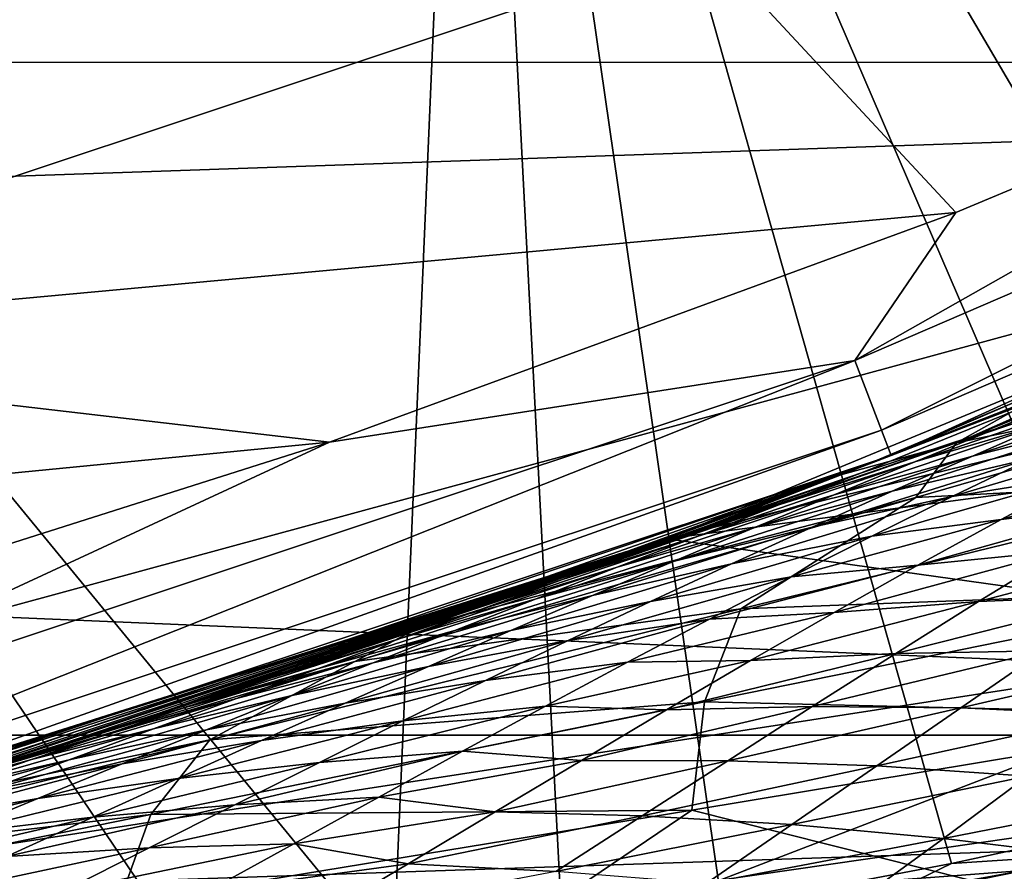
# Model space of a CAD drawing. Header units: metres. Extents: x -24 to 127, y -24 to 24.
# Tile 43 of 151: x 6.74 to 8.19, y -21.63 to -20.38. Entities that reach past the tile are written whole.
import ezdxf

# ---------------------------------------------------------------- set-up
doc = ezdxf.new("R2010")
doc.units = ezdxf.units.M
doc.layers.add('solid_12_381_051_XXX', color=7, linetype='CONTINUOUS')

msp = doc.modelspace()

# ---------------------------------------------------------------- linework, layer by layer
at = {"layer": 'solid_12_381_051_XXX'}
for points in [[(9.103477, -21.373009, 115.500305), (9.135562, -18.350891, 115.500305), (7.402788, -19.116707, 115.500305)], [(7.288805, -21.767714, 115.500305), (7.402788, -19.116707, 115.500305), (5.606357, -19.717772, 115.500305)], [(7.288805, -21.767714, 115.500305), (7.538472, -21.727501, 115.500305), (7.402788, -19.116707, 115.500305)], [(8.781968, -21.466639, 115.500305), (9.103477, -21.373009, 115.500305), (7.402788, -19.116707, 115.500305)], [(8.45036, -21.549452, 115.500305), (8.781968, -21.466639, 115.500305), (7.402788, -19.116707, 115.500305)], [(8.111662, -21.622686, 115.500305), (8.45036, -21.549452, 115.500305), (7.402788, -19.116707, 115.500305)], [(7.773795, -21.686855, 115.500305), (8.111662, -21.622686, 115.500305), (7.402788, -19.116707, 115.500305)], [(7.538472, -21.727501, 115.500305), (7.773795, -21.686855, 115.500305), (7.402788, -19.116707, 115.500305)], [(-14.275176, -19.292933, -4), (14.26134, -19.303198, -4), (-12.579165, -20.438396, -4)], [(-12.579165, -20.438396, -4), (14.26134, -19.303198, -4), (12.574455, -20.44149, -4)], [(5.522888, -20.650442, 145.257324), (9.394648, -20.516787, 145.265808), (9.803951, -19.455563, 145.37001)], [(5.98766, -19.588881, 145.356583), (5.522888, -20.650442, 145.257324), (9.803951, -19.455563, 145.37001)], [(7.020652, -21.808189, 115.500305), (7.288805, -21.767714, 115.500305), (5.606357, -19.717772, 115.500305)], [(6.725582, -21.85014, 115.500305), (7.020652, -21.808189, 115.500305), (5.606357, -19.717772, 115.500305)], [(59.841751, -19.867161, 145.14682), (1.109345, -22.166018, 145.039566), (59.851875, -20.189493, 145.038406)], [(55.963516, -19.998268, 145.153839), (1.109345, -22.166018, 145.039566), (59.841751, -19.867161, 145.14682)], [(5.979277, -20.859516, 118.050301), (6.6438, -19.921343, 119.262741), (7.751997, -20.268105, 118.050301)], [(55.963516, -19.998268, 145.153839), (52.034367, -20.130415, 145.153961), (1.109345, -22.166018, 145.039566)], [(7.969439, -20.88072, 118.090416), (9.73667, -20.117496, 118.090416), (8.008641, -20.983437, 118.200302)], [(9.022534, -20.283527, 118.050301), (9.73667, -20.117496, 118.090416), (7.969439, -20.88072, 118.090416)], [(9.73667, -20.117496, 118.090416), (9.784565, -20.216459, 118.200302), (8.008641, -20.983437, 118.200302)], [(52.034367, -20.130415, 145.153961), (48.109379, -20.262423, 145.154083), (1.109345, -22.166018, 145.039566)], [(59.851875, -20.189493, 145.038406), (1.109345, -22.166018, 145.039566), (59.859264, -20.418592, 144.783661)], [(8.008641, -20.983437, 118.200302), (9.784565, -20.216459, 118.200302), (8.02297, -21.020988, 118.350304)], [(9.784565, -20.216459, 118.200302), (9.802072, -20.25264, 118.350304), (8.02297, -21.020988, 118.350304)], [(8.224089, -20.943123, 138.832825), (8.02297, -21.020988, 118.350304), (9.802072, -20.25264, 118.350304)], [(48.109379, -20.262423, 145.154083), (44.188541, -20.394289, 145.154205), (1.109345, -22.166018, 145.039566)], [(5.979277, -20.859516, 118.050301), (7.751997, -20.268105, 118.050301), (8.117997, -20.66243, 118.050301)], [(7.751997, -20.268105, 118.050301), (9.022534, -20.283527, 118.050301), (8.117997, -20.66243, 118.050301)], [(8.117997, -20.66243, 118.050301), (9.022534, -20.283527, 118.050301), (7.969439, -20.88072, 118.090416)], [(44.188541, -20.394289, 145.154205), (40.271862, -20.526018, 145.154312), (1.109345, -22.166018, 145.039566)], [(9.504543, -20.393824), (7.692328, -21.143669), (10.531027, -20.447254)], [(7.974201, -21.039537, 100.792358), (7.692328, -21.143669), (9.504543, -20.393824)], [(8.566689, -20.805332, 100.224487), (7.974201, -21.039537, 100.792358), (9.504543, -20.393824)], [(59.859264, -20.418592, 144.783661), (1.109345, -22.166018, 145.039566), (1.117308, -22.394527, 144.784851)], [(59.859264, -20.418592, 144.783661), (1.117308, -22.394527, 144.784851), (1.120382, -22.47504, 144.451126)], [(59.859264, -20.418592, 144.783661), (1.120382, -22.47504, 144.451126), (59.861588, -20.49943, 144.450089)], [(6.613466, -22.227875, 142.425186), (59.859268, -20.418762, 142.388962), (59.861588, -20.49943, 142.722702)], [(6.613466, -22.227875, 142.425186), (7.283093, -22.185158, 142.384247), (59.859268, -20.418762, 142.388962)], [(7.283093, -22.185158, 142.384247), (7.952052, -22.138771, 142.343018), (59.859268, -20.418762, 142.388962)], [(7.952052, -22.138771, 142.343018), (8.619524, -22.088577, 142.301987), (59.859268, -20.418762, 142.388962)], [(-12.579165, -20.438396, -4), (12.574455, -20.44149, -4), (10.799569, -21.432852, -4)], [(-12.579165, -20.438396, -4), (10.799569, -21.432852, -4), (-10.794077, -21.435608, -4)], [(7.692328, -21.143669), (9.631575, -20.886044), (10.531027, -20.447254)], [(1.120382, -22.47504, 144.451126), (1.8965, -22.448938, 142.68895), (59.861588, -20.49943, 142.722702)], [(59.861588, -20.49943, 144.450089), (1.120382, -22.47504, 144.451126), (59.861588, -20.49943, 142.722702)], [(1.8965, -22.448938, 142.68895), (2.574058, -22.423161, 142.649353), (59.861588, -20.49943, 142.722702)], [(2.574058, -22.423161, 142.649353), (3.250641, -22.396427, 142.615494), (59.861588, -20.49943, 142.722702)], [(3.250641, -22.396427, 142.615494), (3.925891, -22.367735, 142.580002), (59.861588, -20.49943, 142.722702)], [(3.925891, -22.367735, 142.580002), (4.599798, -22.336807, 142.543045), (59.861588, -20.49943, 142.722702)], [(4.599798, -22.336807, 142.543045), (5.272353, -22.303373, 142.504776), (59.861588, -20.49943, 142.722702)], [(5.272353, -22.303373, 142.504776), (5.943547, -22.267155, 142.465408), (59.861588, -20.49943, 142.722702)], [(5.943547, -22.267155, 142.465408), (6.613466, -22.227875, 142.425186), (59.861588, -20.49943, 142.722702)], [(9.394648, -20.516787, 145.265808), (5.001327, -21.712252, 145.155365), (8.912516, -21.580709, 145.155258)], [(5.522888, -20.650442, 145.257324), (5.001327, -21.712252, 145.155365), (9.394648, -20.516787, 145.265808)], [(40.271862, -20.526018, 145.154312), (36.359341, -20.657604, 145.154434), (1.109345, -22.166018, 145.039566)], [(36.359341, -20.657604, 145.154434), (32.450977, -20.789053, 145.154556), (1.109345, -22.166018, 145.039566)], [(5.979277, -20.859516, 118.050301), (8.117997, -20.66243, 118.050301), (7.194973, -21.001181, 118.050301)], [(7.194973, -21.001181, 118.050301), (8.117997, -20.66243, 118.050301), (7.969439, -20.88072, 118.090416)], [(8.871694, -20.695816, 101.714348), (8.140298, -20.993151, 102.357964), (8.471082, -20.846865, 101.197418)], [(8.177097, -20.981358, 102.404381), (8.140298, -20.993151, 102.357964), (8.871694, -20.695816, 101.714348)], [(8.381526, -20.918608, 102.659973), (8.177097, -20.981358, 102.404381), (8.871694, -20.695816, 101.714348)], [(8.119236, -21.002283, 139.291641), (8.224089, -20.943123, 138.832825), (8.906872, -20.736238, 139.462631)], [(8.119236, -21.002283, 139.291641), (8.906872, -20.736238, 139.462631), (8.884028, -20.844227, 139.910812)], [(32.450977, -20.789053, 145.154556), (30.352413, -20.859632, 145.154617), (1.109345, -22.166018, 145.039566)], [(8.471082, -20.846865, 101.197418), (7.974201, -21.039537, 100.792358), (8.566689, -20.805332, 100.224487)], [(8.471082, -20.846865, 101.197418), (7.752154, -21.12454, 101.861237), (7.974201, -21.039537, 100.792358)], [(7.781624, -21.114241, 101.899315), (7.752154, -21.12454, 101.861237), (8.471082, -20.846865, 101.197418)], [(7.979144, -21.046354, 102.153168), (7.781624, -21.114241, 101.899315), (8.471082, -20.846865, 101.197418)], [(8.140298, -20.993151, 102.357964), (7.979144, -21.046354, 102.153168), (8.471082, -20.846865, 101.197418)], [(8.059285, -21.082674, 139.759399), (8.884028, -20.844227, 139.910812), (8.582229, -21.055725, 140.306335)], [(8.119236, -21.002283, 139.291641), (8.884028, -20.844227, 139.910812), (8.059285, -21.082674, 139.759399)], [(30.352413, -20.859632, 145.154617), (28.53182, -20.920864, 145.154663), (1.109345, -22.166018, 145.039566)], [(4.161546, -21.297215, 118.050301), (5.979277, -20.859516, 118.050301), (7.194973, -21.001181, 118.050301)], [(6.143087, -21.489042, 118.090416), (7.969439, -20.88072, 118.090416), (6.173306, -21.594751, 118.200302)], [(7.194973, -21.001181, 118.050301), (7.969439, -20.88072, 118.090416), (6.143087, -21.489042, 118.090416)], [(7.969439, -20.88072, 118.090416), (8.008641, -20.983437, 118.200302), (6.173306, -21.594751, 118.200302)], [(7.692328, -21.143669), (8.709864, -21.286419), (9.631575, -20.886044)], [(28.53182, -20.920864, 145.154663), (24.599512, -21.053118, 145.154785), (1.109345, -22.166018, 145.039566)], [(8.057713, -21.030073, 102.581764), (8.177097, -20.981358, 102.404381), (8.381526, -20.918608, 102.659973)], [(8.057713, -21.030073, 102.581764), (8.381526, -20.918608, 102.659973), (8.26062, -20.970232, 102.832954)], [(8.142472, -21.021519, 103.010338), (8.465042, -20.91522, 103.082603), (8.34753, -20.96944, 103.260033)], [(8.142472, -21.021519, 103.010338), (8.26062, -20.970232, 102.832954), (8.465042, -20.91522, 103.082603)], [(8.224089, -20.943123, 138.832825), (7.948735, -21.049171, 138.919327), (8.02297, -21.020988, 118.350304)], [(8.119236, -21.002283, 139.291641), (7.948735, -21.049171, 138.919327), (8.224089, -20.943123, 138.832825)], [(7.939001, -21.078646, 102.759087), (8.26062, -20.970232, 102.832954), (8.142472, -21.021519, 103.010338)], [(7.939001, -21.078646, 102.759087), (8.057713, -21.030073, 102.581764), (8.26062, -20.970232, 102.832954)], [(8.024381, -21.0735, 103.187164), (8.34753, -20.96944, 103.260033), (8.2301, -21.02471, 103.436798)], [(8.024381, -21.0735, 103.187164), (8.142472, -21.021519, 103.010338), (8.34753, -20.96944, 103.260033)], [(6.173306, -21.594751, 118.200302), (8.008641, -20.983437, 118.200302), (6.18435, -21.633396, 118.350304)], [(8.008641, -20.983437, 118.200302), (8.02297, -21.020988, 118.350304), (6.18435, -21.633396, 118.350304)], [(7.857357, -21.093441, 102.327293), (8.140298, -20.993151, 102.357964), (8.177097, -20.981358, 102.404381)], [(7.857357, -21.093441, 102.327293), (8.177097, -20.981358, 102.404381), (8.057713, -21.030073, 102.581764)], [(7.857357, -21.093441, 102.327293), (7.979144, -21.046354, 102.153168), (8.140298, -20.993151, 102.357964)], [(8.112569, -21.08131, 103.613251), (8.426693, -20.987635, 103.701393), (8.306147, -21.050278, 103.883286)], [(8.112569, -21.08131, 103.613251), (8.2301, -21.02471, 103.436798), (8.426693, -20.987635, 103.701393)], [(4.161546, -21.297215, 118.050301), (7.194973, -21.001181, 118.050301), (6.254691, -21.299925, 118.050301)], [(6.254691, -21.299925, 118.050301), (7.194973, -21.001181, 118.050301), (6.143087, -21.489042, 118.090416)], [(8.119236, -21.002283, 139.291641), (7.330372, -21.272415, 139.126572), (7.43494, -21.236094, 139.09024)], [(8.119236, -21.002283, 139.291641), (8.059285, -21.082674, 139.759399), (7.330372, -21.272415, 139.126572)], [(8.119236, -21.002283, 139.291641), (7.43494, -21.236094, 139.09024), (7.948735, -21.049171, 138.919327)], [(6.404905, -21.569126, 139.469681), (6.18435, -21.633396, 118.350304), (8.02297, -21.020988, 118.350304)], [(6.918865, -21.409794, 139.274261), (6.404905, -21.569126, 139.469681), (8.02297, -21.020988, 118.350304)], [(7.330372, -21.272415, 139.126572), (6.918865, -21.409794, 139.274261), (8.02297, -21.020988, 118.350304)], [(7.43494, -21.236094, 139.09024), (7.330372, -21.272415, 139.126572), (8.02297, -21.020988, 118.350304)], [(7.948735, -21.049171, 138.919327), (7.43494, -21.236094, 139.09024), (8.02297, -21.020988, 118.350304)], [(7.820334, -21.127581, 102.935944), (8.142472, -21.021519, 103.010338), (8.024381, -21.0735, 103.187164)], [(7.820334, -21.127581, 102.935944), (7.939001, -21.078646, 102.759087), (8.142472, -21.021519, 103.010338)], [(7.906216, -21.126419, 103.363701), (8.2301, -21.02471, 103.436798), (8.112569, -21.08131, 103.613251)], [(7.906216, -21.126419, 103.363701), (8.024381, -21.0735, 103.187164), (8.2301, -21.02471, 103.436798)], [(8.18486, -21.115152, 104.06572), (8.516879, -21.018967, 104.128975), (8.396083, -21.08872, 104.3116)], [(8.18486, -21.115152, 104.06572), (8.306147, -21.050278, 103.883286), (8.516879, -21.018967, 104.128975)], [(7.974201, -21.039537, 100.792358), (7.366619, -21.25989, 101.36068), (7.692328, -21.143669)], [(7.583089, -21.183994, 101.64212), (7.366619, -21.25989, 101.36068), (7.974201, -21.039537, 100.792358)], [(7.752154, -21.12454, 101.861237), (7.583089, -21.183994, 101.64212), (7.974201, -21.039537, 100.792358)], [(7.738096, -21.139517, 102.504601), (8.057713, -21.030073, 102.581764), (7.939001, -21.078646, 102.759087)], [(7.738096, -21.139517, 102.504601), (7.857357, -21.093441, 102.327293), (8.057713, -21.030073, 102.581764)], [(24.599512, -21.053118, 145.154785), (20.671427, -21.185228, 145.154907), (1.109345, -22.166018, 145.039566)], [(7.658232, -21.159712, 102.071503), (7.781624, -21.114241, 101.899315), (7.979144, -21.046354, 102.153168)], [(7.658232, -21.159712, 102.071503), (7.979144, -21.046354, 102.153168), (7.857357, -21.093441, 102.327293)], [(7.801109, -21.247, 140.192612), (8.582229, -21.055725, 140.306335), (8.562721, -21.218397, 140.740997)], [(8.059285, -21.082674, 139.759399), (8.582229, -21.055725, 140.306335), (7.801109, -21.247, 140.192612)], [(7.994502, -21.139536, 103.790054), (8.306147, -21.050278, 103.883286), (8.18486, -21.115152, 104.06572)], [(7.994502, -21.139536, 103.790054), (8.112569, -21.08131, 103.613251), (8.306147, -21.050278, 103.883286)], [(7.23237, -21.324564, 139.612762), (7.330372, -21.272415, 139.126572), (8.059285, -21.082674, 139.759399)], [(7.23237, -21.324564, 139.612762), (8.059285, -21.082674, 139.759399), (7.801109, -21.247, 140.192612)], [(7.618903, -21.185659, 102.681519), (7.939001, -21.078646, 102.759087), (7.820334, -21.127581, 102.935944)], [(7.618903, -21.185659, 102.681519), (7.738096, -21.139517, 102.504601), (7.939001, -21.078646, 102.759087)], [(7.701581, -21.177103, 103.112602), (8.024381, -21.0735, 103.187164), (7.906216, -21.126419, 103.363701)], [(7.701581, -21.177103, 103.112602), (7.820334, -21.127581, 102.935944), (8.024381, -21.0735, 103.187164)], [(7.787582, -21.180555, 103.540565), (8.112569, -21.08131, 103.613251), (7.994502, -21.139536, 103.790054)], [(7.787582, -21.180555, 103.540565), (7.906216, -21.126419, 103.363701), (8.112569, -21.08131, 103.613251)], [(7.538423, -21.203548, 102.248802), (7.857357, -21.093441, 102.327293), (7.738096, -21.139517, 102.504601)], [(7.538423, -21.203548, 102.248802), (7.658232, -21.159712, 102.071503), (7.857357, -21.093441, 102.327293)], [(8.062257, -21.182594, 104.24955), (8.396083, -21.08872, 104.3116), (8.274062, -21.161371, 104.495369)], [(8.062257, -21.182594, 104.24955), (8.18486, -21.115152, 104.06572), (8.396083, -21.08872, 104.3116)], [(7.462803, -21.226627, 101.810844), (7.752154, -21.12454, 101.861237), (7.781624, -21.114241, 101.899315)], [(7.462803, -21.226627, 101.810844), (7.781624, -21.114241, 101.899315), (7.658232, -21.159712, 102.071503)], [(7.875296, -21.199739, 103.968117), (8.18486, -21.115152, 104.06572), (8.062257, -21.182594, 104.24955)], [(7.875296, -21.199739, 103.968117), (7.994502, -21.139536, 103.790054), (8.18486, -21.115152, 104.06572)], [(7.462803, -21.226627, 101.810844), (7.583089, -21.183994, 101.64212), (7.752154, -21.12454, 101.861237)], [(7.499592, -21.232086, 102.858376), (7.820334, -21.127581, 102.935944), (7.701581, -21.177103, 103.112602)], [(7.499592, -21.232086, 102.858376), (7.618903, -21.185659, 102.681519), (7.820334, -21.127581, 102.935944)], [(7.58241, -21.227459, 103.289581), (7.906216, -21.126419, 103.363701), (7.787582, -21.180555, 103.540565)], [(7.58241, -21.227459, 103.289581), (7.701581, -21.177103, 103.112602), (7.906216, -21.126419, 103.363701)], [(7.692328, -21.143669), (5.827826, -21.732061), (8.709864, -21.286419)], [(5.904876, -21.711344, 102.617699), (5.827826, -21.732061), (7.692328, -21.143669)], [(6.063546, -21.667566, 102.485863), (5.904876, -21.711344, 102.617699), (7.692328, -21.143669)], [(6.238201, -21.617929, 102.339073), (6.063546, -21.667566, 102.485863), (7.692328, -21.143669)], [(6.409472, -21.56777, 102.194031), (6.238201, -21.617929, 102.339073), (7.692328, -21.143669)], [(6.520117, -21.534578, 102.099731), (6.409472, -21.56777, 102.194031), (7.692328, -21.143669)], [(6.577366, -21.517162, 102.050751), (6.520117, -21.534578, 102.099731), (7.692328, -21.143669)], [(6.741898, -21.466179, 101.909225), (6.577366, -21.517162, 102.050751), (7.692328, -21.143669)], [(6.903076, -21.41489, 101.769455), (6.741898, -21.466179, 101.909225), (7.692328, -21.143669)], [(7.060914, -21.363369, 101.631439), (6.903076, -21.41489, 101.769455), (7.692328, -21.143669)], [(7.215424, -21.31168, 101.495186), (7.060914, -21.363369, 101.631439), (7.692328, -21.143669)], [(7.366619, -21.25989, 101.36068), (7.215424, -21.31168, 101.495186), (7.692328, -21.143669)], [(7.418761, -21.247181, 102.425758), (7.738096, -21.139517, 102.504601), (7.618903, -21.185659, 102.681519)], [(7.418761, -21.247181, 102.425758), (7.538423, -21.203548, 102.248802), (7.738096, -21.139517, 102.504601)], [(7.667904, -21.236235, 103.71862), (7.994502, -21.139536, 103.790054), (7.875296, -21.199739, 103.968117)], [(7.667904, -21.236235, 103.71862), (7.787582, -21.180555, 103.540565), (7.994502, -21.139536, 103.790054)], [(8.151721, -21.236206, 104.678886), (8.489881, -21.147135, 104.736656), (8.368665, -21.227188, 104.919159)], [(8.151721, -21.236206, 104.678886), (8.274062, -21.161371, 104.495369), (8.489881, -21.147135, 104.736656)], [(7.345407, -21.267548, 101.983749), (7.658232, -21.159712, 102.071503), (7.538423, -21.203548, 102.248802)], [(7.345407, -21.267548, 101.983749), (7.462803, -21.226627, 101.810844), (7.658232, -21.159712, 102.071503)], [(7.938856, -21.252228, 104.433983), (8.274062, -21.161371, 104.495369), (8.151721, -21.236206, 104.678886)], [(7.938856, -21.252228, 104.433983), (8.062257, -21.182594, 104.24955), (8.274062, -21.161371, 104.495369)], [(20.671427, -21.185228, 145.154907), (16.747566, -21.317198, 145.155014), (1.109345, -22.166018, 145.039566)], [(7.264592, -21.294884, 101.554947), (7.366619, -21.25989, 101.36068), (7.583089, -21.183994, 101.64212)], [(7.264592, -21.294884, 101.554947), (7.583089, -21.183994, 101.64212), (7.462803, -21.226627, 101.810844)], [(7.298958, -21.29084, 102.602806), (7.618903, -21.185659, 102.681519), (7.499592, -21.232086, 102.858376)], [(7.298958, -21.29084, 102.602806), (7.418761, -21.247181, 102.425758), (7.618903, -21.185659, 102.681519)], [(7.37989, -21.279009, 103.035583), (7.701581, -21.177103, 103.112602), (7.58241, -21.227459, 103.289581)], [(7.37989, -21.279009, 103.035583), (7.499592, -21.232086, 102.858376), (7.701581, -21.177103, 103.112602)], [(7.462288, -21.278942, 103.467682), (7.787582, -21.180555, 103.540565), (7.667904, -21.236235, 103.71862)], [(7.462288, -21.278942, 103.467682), (7.58241, -21.227459, 103.289581), (7.787582, -21.180555, 103.540565)], [(7.754804, -21.261992, 104.147644), (8.062257, -21.182594, 104.24955), (7.938856, -21.252228, 104.433983)], [(7.754804, -21.261992, 104.147644), (7.875296, -21.199739, 103.968117), (8.062257, -21.182594, 104.24955)], [(7.546741, -21.293695, 103.898521), (7.875296, -21.199739, 103.968117), (7.754804, -21.261992, 104.147644)], [(7.546741, -21.293695, 103.898521), (7.667904, -21.236235, 103.71862), (7.875296, -21.199739, 103.968117)], [(7.228296, -21.308012, 102.156311), (7.538423, -21.203548, 102.248802), (7.418761, -21.247181, 102.425758)], [(7.228296, -21.308012, 102.156311), (7.345407, -21.267548, 101.983749), (7.538423, -21.203548, 102.248802)], [(7.146539, -21.334488, 101.727982), (7.462803, -21.226627, 101.810844), (7.345407, -21.267548, 101.983749)], [(7.146539, -21.334488, 101.727982), (7.264592, -21.294884, 101.554947), (7.462803, -21.226627, 101.810844)], [(7.178767, -21.3347, 102.780289), (7.499592, -21.232086, 102.858376), (7.37989, -21.279009, 103.035583)], [(7.178767, -21.3347, 102.780289), (7.298958, -21.29084, 102.602806), (7.499592, -21.232086, 102.858376)], [(7.259313, -21.326675, 103.213867), (7.58241, -21.227459, 103.289581), (7.462288, -21.278942, 103.467682)], [(7.259313, -21.326675, 103.213867), (7.37989, -21.279009, 103.035583), (7.58241, -21.227459, 103.289581)], [(7.747575, -21.384186, 140.653595), (8.562721, -21.218397, 140.740997), (8.573923, -21.403667, 141.16217)], [(7.801109, -21.247, 140.192612), (8.562721, -21.218397, 140.740997), (7.747575, -21.384186, 140.653595)], [(8.029541, -21.312618, 104.86142), (8.368665, -21.227188, 104.919159), (8.247462, -21.309019, 105.100754)], [(8.029541, -21.312618, 104.86142), (8.151721, -21.236206, 104.678886), (8.368665, -21.227188, 104.919159)], [(7.340617, -21.331856, 103.647789), (7.667904, -21.236235, 103.71862), (7.546741, -21.293695, 103.898521)], [(7.340617, -21.331856, 103.647789), (7.462288, -21.278942, 103.467682), (7.667904, -21.236235, 103.71862)], [(7.815616, -21.323294, 104.617561), (8.151721, -21.236206, 104.678886), (8.029541, -21.312618, 104.86142)], [(7.815616, -21.323294, 104.617561), (7.938856, -21.252228, 104.433983), (8.151721, -21.236206, 104.678886)], [(7.018706, -21.439894, 140.081879), (7.801109, -21.247, 140.192612), (7.747575, -21.384186, 140.653595)], [(7.23237, -21.324564, 139.612762), (7.801109, -21.247, 140.192612), (7.018706, -21.439894, 140.081879)], [(7.111088, -21.348257, 102.329033), (7.418761, -21.247181, 102.425758), (7.298958, -21.29084, 102.602806)], [(7.111088, -21.348257, 102.329033), (7.228296, -21.308012, 102.156311), (7.418761, -21.247181, 102.425758)], [(7.264592, -21.294884, 101.554947), (7.215424, -21.31168, 101.495186), (7.366619, -21.25989, 101.36068)], [(7.634074, -21.325651, 104.327065), (7.938856, -21.252228, 104.433983), (7.815616, -21.323294, 104.617561)], [(7.634074, -21.325651, 104.327065), (7.754804, -21.261992, 104.147644), (7.938856, -21.252228, 104.433983)], [(7.23237, -21.324564, 139.612762), (6.918865, -21.409794, 139.274261), (7.330372, -21.272415, 139.126572)], [(7.028886, -21.373356, 101.900688), (7.345407, -21.267548, 101.983749), (7.228296, -21.308012, 102.156311)], [(7.028886, -21.373356, 101.900688), (7.146539, -21.334488, 101.727982), (7.345407, -21.267548, 101.983749)], [(7.424887, -21.35253, 104.079079), (7.754804, -21.261992, 104.147644), (7.634074, -21.325651, 104.327065)], [(7.424887, -21.35253, 104.079079), (7.546741, -21.293695, 103.898521), (7.754804, -21.261992, 104.147644)], [(5.827826, -21.732061), (7.7701, -21.647043), (8.709864, -21.286419)], [(7.057753, -21.378969, 102.958832), (7.37989, -21.279009, 103.035583), (7.259313, -21.326675, 103.213867)], [(7.057753, -21.378969, 102.958832), (7.178767, -21.3347, 102.780289), (7.37989, -21.279009, 103.035583)], [(7.137223, -21.375383, 103.394157), (7.462288, -21.278942, 103.467682), (7.340617, -21.331856, 103.647789)], [(7.137223, -21.375383, 103.394157), (7.259313, -21.326675, 103.213867), (7.462288, -21.278942, 103.467682)], [(9.392717, -21.413239, -0.07612), (8.709864, -21.286419), (7.7701, -21.647043)], [(6.993532, -21.388432, 102.502251), (7.298958, -21.29084, 102.602806), (7.178767, -21.3347, 102.780289)], [(6.993532, -21.388432, 102.502251), (7.111088, -21.348257, 102.329033), (7.298958, -21.29084, 102.602806)], [(7.264592, -21.294884, 101.554947), (7.060914, -21.363369, 101.631439), (7.215424, -21.31168, 101.495186)], [(7.146539, -21.334488, 101.727982), (7.060914, -21.363369, 101.631439), (7.264592, -21.294884, 101.554947)], [(7.217787, -21.386038, 103.829323), (7.546741, -21.293695, 103.898521), (7.424887, -21.35253, 104.079079)], [(7.217787, -21.386038, 103.829323), (7.340617, -21.331856, 103.647789), (7.546741, -21.293695, 103.898521)], [(16.747566, -21.317198, 145.155014), (12.827929, -21.449024, 145.155136), (1.109345, -22.166018, 145.039566)], [(6.911203, -21.411751, 102.073616), (7.228296, -21.308012, 102.156311), (7.111088, -21.348257, 102.329033)], [(6.911203, -21.411751, 102.073616), (7.028886, -21.373356, 101.900688), (7.228296, -21.308012, 102.156311)], [(7.691701, -21.395981, 104.801521), (8.029541, -21.312618, 104.86142), (7.906478, -21.390879, 105.044518)], [(7.691701, -21.395981, 104.801521), (7.815616, -21.323294, 104.617561), (8.029541, -21.312618, 104.86142)], [(7.906478, -21.390879, 105.044518), (8.247462, -21.309019, 105.100754), (8.12524, -21.392841, 105.282959)], [(7.906478, -21.390879, 105.044518), (8.029541, -21.312618, 104.86142), (8.247462, -21.309019, 105.100754)], [(8.12524, -21.392841, 105.282959), (8.247462, -21.309019, 105.100754), (8.467989, -21.313705, 105.337593)], [(8.12524, -21.392841, 105.282959), (8.467989, -21.313705, 105.337593), (8.34665, -21.402977, 105.518784)], [(7.23237, -21.324564, 139.612762), (6.404905, -21.569126, 139.469681), (6.918865, -21.409794, 139.274261)], [(7.23237, -21.324564, 139.612762), (7.018706, -21.439894, 140.081879), (6.404905, -21.569126, 139.469681)], [(6.935313, -21.423899, 103.139313), (7.259313, -21.326675, 103.213867), (7.137223, -21.375383, 103.394157)], [(6.935313, -21.423899, 103.139313), (7.057753, -21.378969, 102.958832), (7.259313, -21.326675, 103.213867)], [(7.013584, -21.425169, 103.576508), (7.340617, -21.331856, 103.647789), (7.217787, -21.386038, 103.829323)], [(7.013584, -21.425169, 103.576508), (7.137223, -21.375383, 103.394157), (7.340617, -21.331856, 103.647789)], [(7.302994, -21.412313, 104.259331), (7.634074, -21.325651, 104.327065), (7.513195, -21.39049, 104.506233)], [(7.302994, -21.412313, 104.259331), (7.424887, -21.35253, 104.079079), (7.634074, -21.325651, 104.327065)], [(7.513195, -21.39049, 104.506233), (7.815616, -21.323294, 104.617561), (7.691701, -21.395981, 104.801521)], [(7.513195, -21.39049, 104.506233), (7.634074, -21.325651, 104.327065), (7.815616, -21.323294, 104.617561)], [(6.793181, -21.449839, 102.247139), (7.111088, -21.348257, 102.329033), (6.993532, -21.388432, 102.502251)], [(6.793181, -21.449839, 102.247139), (6.911203, -21.411751, 102.073616), (7.111088, -21.348257, 102.329033)], [(6.875286, -21.428696, 102.676414), (7.178767, -21.3347, 102.780289), (7.057753, -21.378969, 102.958832)], [(6.875286, -21.428696, 102.676414), (6.993532, -21.388432, 102.502251), (7.178767, -21.3347, 102.780289)], [(7.146539, -21.334488, 101.727982), (6.903076, -21.41489, 101.769455), (7.060914, -21.363369, 101.631439)], [(7.028886, -21.373356, 101.900688), (6.903076, -21.41489, 101.769455), (7.146539, -21.334488, 101.727982)], [(7.094854, -21.440983, 104.010727), (7.424887, -21.35253, 104.079079), (7.302994, -21.412313, 104.259331)], [(7.094854, -21.440983, 104.010727), (7.217787, -21.386038, 103.829323), (7.424887, -21.35253, 104.079079)], [(7.028886, -21.373356, 101.900688), (6.741898, -21.466179, 101.909225), (6.903076, -21.41489, 101.769455)], [(6.911203, -21.411751, 102.073616), (6.741898, -21.466179, 101.909225), (7.028886, -21.373356, 101.900688)], [(6.811076, -21.469639, 103.32225), (7.137223, -21.375383, 103.394157), (7.013584, -21.425169, 103.576508)], [(6.811076, -21.469639, 103.32225), (6.935313, -21.423899, 103.139313), (7.137223, -21.375383, 103.394157)], [(6.674504, -21.487768, 102.421654), (6.993532, -21.388432, 102.502251), (6.875286, -21.428696, 102.676414)], [(6.674504, -21.487768, 102.421654), (6.793181, -21.449839, 102.247139), (6.993532, -21.388432, 102.502251)], [(6.755871, -21.469233, 102.852203), (7.057753, -21.378969, 102.958832), (6.935313, -21.423899, 103.139313)], [(6.755871, -21.469233, 102.852203), (6.875286, -21.428696, 102.676414), (7.057753, -21.378969, 102.958832)], [(6.889562, -21.475574, 103.759201), (7.217787, -21.386038, 103.829323), (7.094854, -21.440983, 104.010727)], [(6.889562, -21.475574, 103.759201), (7.013584, -21.425169, 103.576508), (7.217787, -21.386038, 103.829323)], [(6.931497, -21.550285, 140.568512), (7.747575, -21.384186, 140.653595), (7.729041, -21.543633, 141.10553)], [(7.018706, -21.439894, 140.081879), (7.747575, -21.384186, 140.653595), (6.931497, -21.550285, 140.568512)], [(7.180105, -21.47336, 104.440689), (7.513195, -21.39049, 104.506233), (7.391159, -21.456829, 104.686661)], [(7.180105, -21.47336, 104.440689), (7.302994, -21.412313, 104.259331), (7.513195, -21.39049, 104.506233)], [(7.391159, -21.456829, 104.686661), (7.513195, -21.39049, 104.506233), (7.691701, -21.395981, 104.801521)], [(7.566326, -21.470406, 104.987038), (7.906478, -21.390879, 105.044518), (7.781933, -21.470921, 105.229057)], [(7.566326, -21.470406, 104.987038), (7.691701, -21.395981, 104.801521), (7.906478, -21.390879, 105.044518)], [(7.747575, -21.384186, 140.653595), (8.573923, -21.403667, 141.16217), (7.729041, -21.543633, 141.10553)], [(7.781933, -21.470921, 105.229057), (7.906478, -21.390879, 105.044518), (8.12524, -21.392841, 105.282959)], [(7.391159, -21.456829, 104.686661), (7.691701, -21.395981, 104.801521), (7.566326, -21.470406, 104.987038)], [(7.729041, -21.543633, 141.10553), (8.573923, -21.403667, 141.16217), (8.206804, -21.66412, 141.553833)], [(7.781933, -21.470921, 105.229057), (8.12524, -21.392841, 105.282959), (8.001538, -21.478409, 105.466454)], [(8.001538, -21.478409, 105.466454), (8.12524, -21.392841, 105.282959), (8.34665, -21.402977, 105.518784)], [(8.001538, -21.478409, 105.466454), (8.34665, -21.402977, 105.518784), (8.223863, -21.493858, 105.701035)], [(6.911203, -21.411751, 102.073616), (6.577366, -21.517162, 102.050751), (6.741898, -21.466179, 101.909225)], [(6.793181, -21.449839, 102.247139), (6.577366, -21.517162, 102.050751), (6.911203, -21.411751, 102.073616)], [(6.971153, -21.496901, 104.192978), (7.302994, -21.412313, 104.259331), (7.180105, -21.47336, 104.440689)], [(6.971153, -21.496901, 104.192978), (7.094854, -21.440983, 104.010727), (7.302994, -21.412313, 104.259331)], [(7.592345, -22.115746, -0.07612), (9.392717, -21.413239, -0.07612), (7.7701, -21.647043)], [(9.523148, -21.71059, -0.293171), (9.392717, -21.413239, -0.07612), (7.592345, -22.115746, -0.07612)], [(-10.794077, -21.435608, -4), (10.799569, -21.432852, -4), (8.949168, -22.26848, -4)], [(6.554739, -21.525696, 102.597733), (6.875286, -21.428696, 102.676414), (6.755871, -21.469233, 102.852203)], [(6.554739, -21.525696, 102.597733), (6.674504, -21.487768, 102.421654), (6.875286, -21.428696, 102.676414)], [(6.634708, -21.510231, 103.030434), (6.935313, -21.423899, 103.139313), (6.811076, -21.469639, 103.32225)], [(6.634708, -21.510231, 103.030434), (6.755871, -21.469233, 102.852203), (6.935313, -21.423899, 103.139313)], [(6.686016, -21.515867, 103.506226), (7.013584, -21.425169, 103.576508), (6.889562, -21.475574, 103.759201)], [(6.686016, -21.515867, 103.506226), (6.811076, -21.469639, 103.32225), (7.013584, -21.425169, 103.576508)], [(-10.794077, -21.435608, -4), (8.949168, -22.26848, -4), (-8.933308, -22.274727, -4)], [(12.827929, -21.449024, 145.155136), (8.912516, -21.580709, 145.155258), (1.109345, -22.166018, 145.039566)], [(6.236341, -21.633913, 139.973083), (6.404905, -21.569126, 139.469681), (7.018706, -21.439894, 140.081879)], [(6.236341, -21.633913, 139.973083), (7.018706, -21.439894, 140.081879), (6.931497, -21.550285, 140.568512)], [(6.793181, -21.449839, 102.247139), (6.520117, -21.534578, 102.099731), (6.577366, -21.517162, 102.050751)], [(6.674504, -21.487768, 102.421654), (6.520117, -21.534578, 102.099731), (6.793181, -21.449839, 102.247139)], [(6.765033, -21.526625, 103.942421), (7.094854, -21.440983, 104.010727), (6.971153, -21.496901, 104.192978)], [(6.765033, -21.526625, 103.942421), (6.889562, -21.475574, 103.759201), (7.094854, -21.440983, 104.010727)], [(7.055594, -21.535797, 104.624077), (7.391159, -21.456829, 104.686661), (7.267501, -21.524649, 104.869011)], [(7.055594, -21.535797, 104.624077), (7.180105, -21.47336, 104.440689), (7.391159, -21.456829, 104.686661)], [(7.267501, -21.524649, 104.869011), (7.391159, -21.456829, 104.686661), (7.566326, -21.470406, 104.987038)], [(6.433299, -21.563786, 102.776207), (6.755871, -21.469233, 102.852203), (6.634708, -21.510231, 103.030434)], [(6.433299, -21.563786, 102.776207), (6.554739, -21.525696, 102.597733), (6.755871, -21.469233, 102.852203)], [(6.512059, -21.55162, 103.210716), (6.811076, -21.469639, 103.32225), (6.686016, -21.515867, 103.506226)], [(6.512059, -21.55162, 103.210716), (6.634708, -21.510231, 103.030434), (6.811076, -21.469639, 103.32225)], [(6.560644, -21.562422, 103.690491), (6.889562, -21.475574, 103.759201), (6.765033, -21.526625, 103.942421)], [(6.560644, -21.562422, 103.690491), (6.686016, -21.515867, 103.506226), (6.889562, -21.475574, 103.759201)], [(6.845854, -21.554045, 104.377304), (7.180105, -21.47336, 104.440689), (7.055594, -21.535797, 104.624077)], [(6.845854, -21.554045, 104.377304), (6.971153, -21.496901, 104.192978), (7.180105, -21.47336, 104.440689)], [(7.267501, -21.524649, 104.869011), (7.566326, -21.470406, 104.987038), (7.439259, -21.546282, 105.174423)], [(7.439259, -21.546282, 105.174423), (7.566326, -21.470406, 104.987038), (7.781933, -21.470921, 105.229057)], [(7.439259, -21.546282, 105.174423), (7.781933, -21.470921, 105.229057), (7.655854, -21.552238, 105.4151)], [(7.655854, -21.552238, 105.4151), (7.781933, -21.470921, 105.229057), (8.001538, -21.478409, 105.466454)], [(7.655854, -21.552238, 105.4151), (8.001538, -21.478409, 105.466454), (7.876491, -21.564972, 105.651016)], [(7.876491, -21.564972, 105.651016), (8.001538, -21.478409, 105.466454), (8.223863, -21.493858, 105.701035)], [(6.638981, -21.578671, 104.127663), (6.971153, -21.496901, 104.192978), (6.845854, -21.554045, 104.377304)], [(6.638981, -21.578671, 104.127663), (6.765033, -21.526625, 103.942421), (6.971153, -21.496901, 104.192978)], [(7.876491, -21.564972, 105.651016), (8.223863, -21.493858, 105.701035), (8.099907, -21.585361, 105.883934)], [(8.099907, -21.585361, 105.883934), (8.223863, -21.493858, 105.701035), (8.44894, -21.517296, 105.932549)], [(8.099907, -21.585361, 105.883934), (8.44894, -21.517296, 105.932549), (8.326091, -21.613363, 106.113655)], [(6.433905, -21.60968, 103.876602), (6.765033, -21.526625, 103.942421), (6.638981, -21.578671, 104.127663)], [(6.433905, -21.60968, 103.876602), (6.560644, -21.562422, 103.690491), (6.765033, -21.526625, 103.942421)], [(6.718683, -21.612379, 104.56411), (7.055594, -21.535797, 104.624077), (6.929343, -21.59943, 104.809662)], [(6.718683, -21.612379, 104.56411), (6.845854, -21.554045, 104.377304), (7.055594, -21.535797, 104.624077)], [(6.929343, -21.59943, 104.809662), (7.267501, -21.524649, 104.869011), (7.142294, -21.593571, 105.053177)], [(6.929343, -21.59943, 104.809662), (7.055594, -21.535797, 104.624077), (7.267501, -21.524649, 104.869011)], [(7.142294, -21.593571, 105.053177), (7.267501, -21.524649, 104.869011), (7.439259, -21.546282, 105.174423)], [(6.115784, -21.716347, 140.484711), (6.931497, -21.550285, 140.568512), (6.88378, -21.682331, 141.050568)], [(6.236341, -21.633913, 139.973083), (6.931497, -21.550285, 140.568512), (6.115784, -21.716347, 140.484711)], [(6.88378, -21.682331, 141.050568), (7.729041, -21.543633, 141.10553), (7.39479, -21.769831, 141.533844)], [(6.931497, -21.550285, 140.568512), (7.729041, -21.543633, 141.10553), (6.88378, -21.682331, 141.050568)], [(7.142294, -21.593571, 105.053177), (7.439259, -21.546282, 105.174423), (7.310857, -21.622902, 105.363159)], [(7.310857, -21.622902, 105.363159), (7.439259, -21.546282, 105.174423), (7.655854, -21.552238, 105.4151)], [(7.729041, -21.543633, 141.10553), (8.206804, -21.66412, 141.553833), (7.39479, -21.769831, 141.533844)], [(8.344074, -21.607254, 115.477081), (8.45036, -21.549452, 115.500305), (8.111662, -21.622686, 115.500305)], [(6.510992, -21.631805, 104.315544), (6.845854, -21.554045, 104.377304), (6.718683, -21.612379, 104.56411)], [(6.510992, -21.631805, 104.315544), (6.638981, -21.578671, 104.127663), (6.845854, -21.554045, 104.377304)], [(7.310857, -21.622902, 105.363159), (7.655854, -21.552238, 105.4151), (7.528444, -21.634094, 105.602348)], [(7.528444, -21.634094, 105.602348), (7.655854, -21.552238, 105.4151), (7.876491, -21.564972, 105.651016)], [(7.528444, -21.634094, 105.602348), (7.876491, -21.564972, 105.651016), (7.749952, -21.651892, 105.836868)], [(7.749952, -21.651892, 105.836868), (7.876491, -21.564972, 105.651016), (8.099907, -21.585361, 105.883934)], [(8.912516, -21.580709, 145.155258), (5.001327, -21.712252, 145.155365), (1.109345, -22.166018, 145.039566)], [(6.801687, -21.663801, 104.996948), (7.142294, -21.593571, 105.053177), (7.015622, -21.66316, 105.239044)], [(6.801687, -21.663801, 104.996948), (6.929343, -21.59943, 104.809662), (7.142294, -21.593571, 105.053177)], [(7.015622, -21.66316, 105.239044), (7.142294, -21.593571, 105.053177), (7.310857, -21.622902, 105.363159)], [(7.749952, -21.651892, 105.836868), (8.099907, -21.585361, 105.883934), (7.974155, -21.677053, 106.06842)], [(7.974155, -21.677053, 106.06842), (8.099907, -21.585361, 105.883934), (8.326091, -21.613363, 106.113655)], [(6.590011, -21.671526, 104.752846), (6.929343, -21.59943, 104.809662), (6.801687, -21.663801, 104.996948)], [(6.590011, -21.671526, 104.752846), (6.718683, -21.612379, 104.56411), (6.929343, -21.59943, 104.809662)], [(7.997988, -21.677774, 115.475311), (8.344074, -21.607254, 115.477081), (8.111662, -21.622686, 115.500305)], [(8.385061, -22.028481, 115.270531), (8.344074, -21.607254, 115.477081), (7.997988, -21.677774, 115.475311)], [(7.015622, -21.66316, 105.239044), (7.310857, -21.622902, 105.363159), (7.17995, -21.700394, 105.55497)], [(7.17995, -21.700394, 105.55497), (7.310857, -21.622902, 105.363159), (7.528444, -21.634094, 105.602348)], [(7.997988, -21.677774, 115.475311), (8.111662, -21.622686, 115.500305), (7.773795, -21.686855, 115.500305)], [(7.974155, -21.677053, 106.06842), (8.326091, -21.613363, 106.113655), (8.201056, -21.709431, 106.296738)]]:
    msp.add_3dface(points, dxfattribs=at)

doc.saveas('drawing.dxf')
